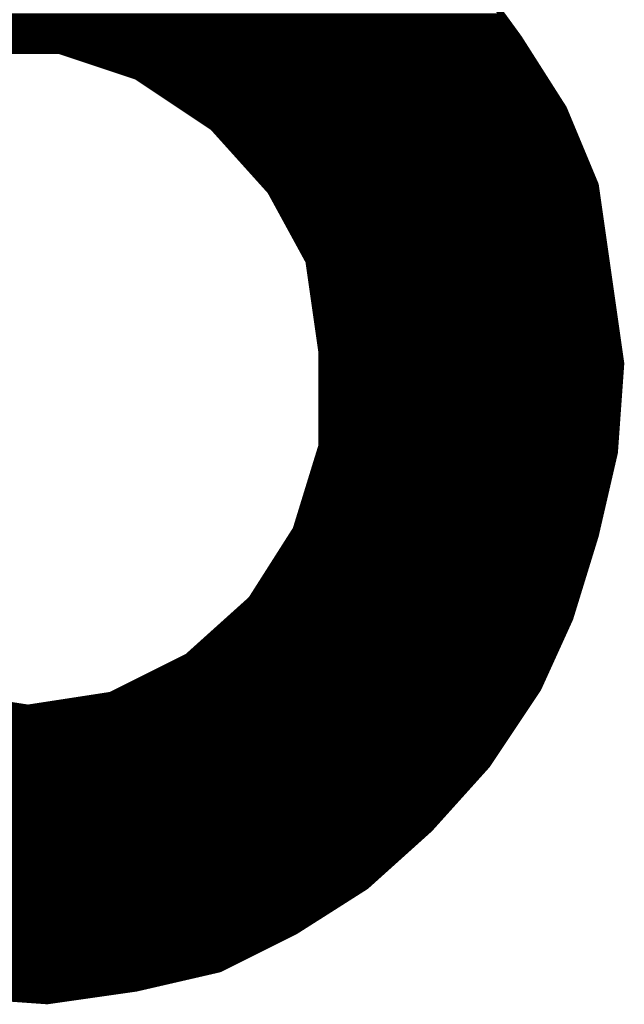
# Model space of a CAD drawing. Extents: x -35 to 35, y -57 to 81.
# Tile 20 of 153: x -18.842 to -17.894, y 8.951 to 10.495. Entities that reach past the tile are written whole.
import ezdxf

# ---------------------------------------------------------------- set-up
doc = ezdxf.new("R2010")
doc.units = 0
doc.layers.add('21', color=7, linetype='CONTINUOUS')

msp = doc.modelspace()

# ---------------------------------------------------------------- linework, layer by layer
at = {"layer": '21', "const_width": 0.01}
for points in [[(-18.059, 10.466), (-18.139, 10.576)], [(-19.6183, 10.5), (-18.0837, 10.5)], [(-19.63, 10.48), (-18.0692, 10.48)], [(-19.6242, 10.49), (-18.0765, 10.49)], [(-19.6358, 10.47), (-18.0619, 10.47)], [(-17.989, 10.356), (-18.059, 10.466)], [(-19.6475, 10.45), (-18.0488, 10.45)], [(-19.6417, 10.46), (-18.0552, 10.46)], [(-18.909, 10.446), (-18.779, 10.446)], [(-18.779, 10.446), (-18.659, 10.406)], [(-18.761, 10.44), (-18.0425, 10.44)], [(-18.731, 10.43), (-18.0361, 10.43)], [(-18.701, 10.42), (-18.0297, 10.42)], [(-18.671, 10.41), (-18.0234, 10.41)], [(-18.659, 10.406), (-18.539, 10.326)], [(-18.65, 10.4), (-18.017, 10.4)], [(-18.635, 10.39), (-18.0106, 10.39)], [(-18.62, 10.38), (-18.0043, 10.38)], [(-18.605, 10.37), (-17.9979, 10.37)], [(-18.59, 10.36), (-17.9915, 10.36)], [(-17.939, 10.236), (-17.989, 10.356)], [(-18.575, 10.35), (-17.9865, 10.35)], [(-18.56, 10.34), (-17.9823, 10.34)], [(-18.545, 10.33), (-17.9782, 10.33)], [(-18.539, 10.326), (-18.449, 10.226)], [(-18.5336, 10.32), (-17.974, 10.32)], [(-18.5246, 10.31), (-17.9698, 10.31)], [(-18.5156, 10.3), (-17.9657, 10.3)], [(-18.5066, 10.29), (-17.9615, 10.29)], [(-18.4976, 10.28), (-17.9573, 10.28)], [(-18.4886, 10.27), (-17.9532, 10.27)], [(-18.4796, 10.26), (-17.949, 10.26)], [(-18.4706, 10.25), (-17.9448, 10.25)], [(-18.4616, 10.24), (-17.9407, 10.24)], [(-17.919, 10.096), (-17.939, 10.236)], [(-18.4526, 10.23), (-17.9381, 10.23)], [(-18.449, 10.226), (-18.389, 10.116)], [(-18.4457, 10.22), (-17.9367, 10.22)], [(-18.4403, 10.21), (-17.9353, 10.21)], [(-18.4348, 10.2), (-17.9339, 10.2)], [(-18.4294, 10.19), (-17.9324, 10.19)], [(-18.4239, 10.18), (-17.931, 10.18)], [(-18.4185, 10.17), (-17.9296, 10.17)], [(-18.413, 10.16), (-17.9281, 10.16)], [(-18.4075, 10.15), (-17.9267, 10.15)], [(-18.4021, 10.14), (-17.9253, 10.14)], [(-18.3966, 10.13), (-17.9239, 10.13)], [(-18.3912, 10.12), (-17.9224, 10.12)], [(-18.389, 10.116), (-18.369, 9.976)], [(-18.3881, 10.11), (-17.921, 10.11)], [(-18.3867, 10.1), (-17.9196, 10.1)], [(-17.899, 9.956), (-17.919, 10.096)], [(-18.3853, 10.09), (-17.9181, 10.09)], [(-18.3839, 10.08), (-17.9167, 10.08)], [(-18.3824, 10.07), (-17.9153, 10.07)], [(-18.381, 10.06), (-17.9139, 10.06)], [(-18.3796, 10.05), (-17.9124, 10.05)], [(-18.3781, 10.04), (-17.911, 10.04)], [(-18.3767, 10.03), (-17.9096, 10.03)], [(-18.3753, 10.02), (-17.9081, 10.02)], [(-18.3739, 10.01), (-17.9067, 10.01)], [(-18.3724, 10), (-17.9053, 10)], [(-18.371, 9.99), (-17.9039, 9.99)], [(-18.3696, 9.98), (-17.9024, 9.98)], [(-18.369, 9.976), (-18.369, 9.826)], [(-18.369, 9.97), (-17.901, 9.97)], [(-18.369, 9.96), (-17.8996, 9.96)], [(-17.909, 9.816), (-17.899, 9.956)], [(-18.369, 9.95), (-17.8994, 9.95)], [(-18.369, 9.94), (-17.9001, 9.94)], [(-18.369, 9.93), (-17.9009, 9.93)], [(-18.369, 9.92), (-17.9016, 9.92)], [(-18.369, 9.91), (-17.9023, 9.91)], [(-18.369, 9.9), (-17.903, 9.9)], [(-18.369, 9.89), (-17.9037, 9.89)], [(-18.369, 9.88), (-17.9044, 9.88)], [(-18.369, 9.87), (-17.9051, 9.87)], [(-18.369, 9.86), (-17.9059, 9.86)], [(-18.369, 9.85), (-17.9066, 9.85)], [(-18.369, 9.84), (-17.9073, 9.84)], [(-18.369, 9.826), (-18.409, 9.696)], [(-18.3708, 9.82), (-17.9087, 9.82)], [(-18.369, 9.83), (-17.908, 9.83)], [(-17.939, 9.686), (-17.909, 9.816)], [(-18.377, 9.8), (-17.9127, 9.8)], [(-18.3739, 9.81), (-17.9104, 9.81)], [(-18.3801, 9.79), (-17.915, 9.79)], [(-18.3862, 9.77), (-17.9196, 9.77)], [(-18.3832, 9.78), (-17.9173, 9.78)], [(-18.3893, 9.76), (-17.9219, 9.76)], [(-18.3955, 9.74), (-17.9265, 9.74)], [(-18.3924, 9.75), (-17.9242, 9.75)], [(-18.3985, 9.73), (-17.9288, 9.73)], [(-18.4047, 9.71), (-17.9335, 9.71)], [(-18.4016, 9.72), (-17.9312, 9.72)], [(-18.409, 9.696), (-18.479, 9.586)], [(-18.4078, 9.7), (-17.9358, 9.7)], [(-18.4192, 9.68), (-17.9408, 9.68)], [(-18.4128, 9.69), (-17.9381, 9.69)], [(-17.979, 9.556), (-17.939, 9.686)], [(-18.4255, 9.67), (-17.9439, 9.67)], [(-18.4383, 9.65), (-17.9501, 9.65)], [(-18.4319, 9.66), (-17.947, 9.66)], [(-18.451, 9.63), (-17.9562, 9.63)], [(-18.4446, 9.64), (-17.9532, 9.64)], [(-18.4574, 9.62), (-17.9593, 9.62)], [(-18.4701, 9.6), (-17.9655, 9.6)], [(-18.4637, 9.61), (-17.9624, 9.61)], [(-18.479, 9.586), (-18.579, 9.496)], [(-18.4765, 9.59), (-17.9685, 9.59)], [(-18.4968, 9.57), (-17.9747, 9.57)], [(-18.4857, 9.58), (-17.9716, 9.58)], [(-18.5079, 9.56), (-17.9778, 9.56)], [(-18.029, 9.446), (-17.979, 9.556)], [(-18.5301, 9.54), (-17.9863, 9.54)], [(-18.519, 9.55), (-17.9817, 9.55)], [(-18.5412, 9.53), (-17.9908, 9.53)], [(-18.5634, 9.51), (-17.9999, 9.51)], [(-18.5523, 9.52), (-17.9954, 9.52)], [(-18.579, 9.496), (-18.699, 9.436)], [(-18.5746, 9.5), (-18.0045, 9.5)], [(-18.611, 9.48), (-18.0135, 9.48)], [(-18.591, 9.49), (-18.009, 9.49)], [(-18.651, 9.46), (-18.0226, 9.46)], [(-18.631, 9.47), (-18.0181, 9.47)], [(-18.671, 9.45), (-18.0272, 9.45)], [(-18.109, 9.326), (-18.029, 9.446)], [(-18.829, 9.416), (-18.959, 9.436)], [(-18.699, 9.436), (-18.829, 9.416)], [(-18.738, 9.43), (-18.0397, 9.43)], [(-18.691, 9.44), (-18.033, 9.44)], [(-18.803, 9.42), (-18.0463, 9.42)], [(-19.637, 9.41), (-18.053, 9.41)], [(-19.6306, 9.4), (-18.0597, 9.4)], [(-19.6243, 9.39), (-18.0663, 9.39)], [(-19.6179, 9.38), (-18.073, 9.38)], [(-19.6115, 9.37), (-18.0797, 9.37)], [(-19.6046, 9.36), (-18.0863, 9.36)], [(-19.5974, 9.35), (-18.093, 9.35)], [(-19.5901, 9.34), (-18.0997, 9.34)], [(-19.5828, 9.33), (-18.1063, 9.33)], [(-18.199, 9.226), (-18.109, 9.326)], [(-19.5755, 9.32), (-18.1144, 9.32)], [(-19.5683, 9.31), (-18.1234, 9.31)], [(-19.561, 9.3), (-18.1324, 9.3)], [(-19.5537, 9.29), (-18.1414, 9.29)], [(-19.5465, 9.28), (-18.1504, 9.28)], [(-19.5392, 9.27), (-18.1594, 9.27)], [(-19.5319, 9.26), (-18.1684, 9.26)], [(-19.5217, 9.25), (-18.1774, 9.25)], [(-19.5094, 9.24), (-18.1864, 9.24)], [(-19.4972, 9.23), (-18.1954, 9.23)], [(-19.485, 9.22), (-18.2057, 9.22)], [(-18.299, 9.136), (-18.199, 9.226)], [(-19.4728, 9.21), (-18.2168, 9.21)], [(-19.4606, 9.2), (-18.2279, 9.2)], [(-19.4483, 9.19), (-18.239, 9.19)], [(-19.4361, 9.18), (-18.2501, 9.18)], [(-19.4239, 9.17), (-18.2612, 9.17)], [(-19.4108, 9.16), (-18.2723, 9.16)], [(-19.397, 9.15), (-18.2834, 9.15)], [(-19.3833, 9.14), (-18.2946, 9.14)], [(-18.409, 9.066), (-18.299, 9.136)], [(-19.3695, 9.13), (-18.3084, 9.13)], [(-19.3558, 9.12), (-18.3241, 9.12)], [(-19.342, 9.11), (-18.3399, 9.11)], [(-19.3283, 9.1), (-18.3556, 9.1)], [(-19.3145, 9.09), (-18.3713, 9.09)], [(-19.298, 9.08), (-18.387, 9.08)], [(-19.2797, 9.07), (-18.4027, 9.07)], [(-19.2613, 9.06), (-18.421, 9.06)], [(-18.529, 9.006), (-18.409, 9.066)], [(-19.243, 9.05), (-18.441, 9.05)], [(-19.2247, 9.04), (-18.461, 9.04)], [(-19.2063, 9.03), (-18.481, 9.03)], [(-19.1795, 9.02), (-18.501, 9.02)], [(-19.147, 9.01), (-18.521, 9.01)], [(-19.1145, 9), (-18.555, 9)], [(-18.659, 8.976), (-18.529, 9.006)], [(-19.082, 8.99), (-18.5983, 8.99)], [(-19.03, 8.98), (-18.6417, 8.98)], [(-18.965, 8.97), (-18.701, 8.97)], [(-18.939, 8.966), (-18.799, 8.956)], [(-18.799, 8.956), (-18.659, 8.976)], [(-18.855, 8.96), (-18.771, 8.96)]]:
    msp.add_lwpolyline(points, dxfattribs=at)
at = {"layer": '21', "const_width": 0.005}
for points in [[(-18.0837, 10.4975, 1), (-18.0837, 10.5025)], [(-18.0765, 10.4875, 1), (-18.0765, 10.4925)], [(-18.0692, 10.4775, 1), (-18.0692, 10.4825)], [(-18.0619, 10.4675, 1), (-18.0619, 10.4725)], [(-18.0569, 10.4673, 1), (-18.0611, 10.4647)], [(-18.061, 10.4645, 1), (-18.057, 10.4675)], [(-18.0552, 10.4575, 1), (-18.0552, 10.4625)], [(-18.0488, 10.4475, 1), (-18.0488, 10.4525)], [(-18.7782, 10.4484, 1), (-18.7798, 10.4436)], [(-18.779, 10.4435, 1), (-18.779, 10.4485)], [(-18.761, 10.4425, 1), (-18.761, 10.4375)], [(-18.0425, 10.4375, 1), (-18.0425, 10.4425)], [(-18.731, 10.4325, 1), (-18.731, 10.4275)], [(-18.701, 10.4225, 1), (-18.701, 10.4175)], [(-18.0361, 10.4275, 1), (-18.0361, 10.4325)], [(-18.0297, 10.4175, 1), (-18.0297, 10.4225)], [(-18.671, 10.4125, 1), (-18.671, 10.4075)], [(-18.6576, 10.4081, 1), (-18.6604, 10.4039)], [(-18.6598, 10.4036, 1), (-18.6582, 10.4084)], [(-18.0234, 10.4075, 1), (-18.0234, 10.4125)], [(-18.65, 10.4025, 1), (-18.65, 10.3975)], [(-18.635, 10.3925, 1), (-18.635, 10.3875)], [(-18.017, 10.3975, 1), (-18.017, 10.4025)], [(-18.0106, 10.3875, 1), (-18.0106, 10.3925)], [(-18.62, 10.3825, 1), (-18.62, 10.3775)], [(-18.0043, 10.3775, 1), (-18.0043, 10.3825)], [(-18.605, 10.3725, 1), (-18.605, 10.3675)], [(-18.59, 10.3625, 1), (-18.59, 10.3575)], [(-17.9979, 10.3675, 1), (-17.9979, 10.3725)], [(-17.9915, 10.3575, 1), (-17.9915, 10.3625)], [(-17.9867, 10.357, 1), (-17.9913, 10.355)], [(-18.575, 10.3525, 1), (-18.575, 10.3475)], [(-17.9911, 10.3547, 1), (-17.9869, 10.3573)], [(-17.9865, 10.3475, 1), (-17.9865, 10.3525)], [(-18.56, 10.3425, 1), (-18.56, 10.3375)], [(-18.545, 10.3325, 1), (-18.545, 10.3275)], [(-18.5371, 10.3277, 1), (-18.5409, 10.3243)], [(-18.5404, 10.3239, 1), (-18.5376, 10.3281)], [(-17.9823, 10.3375, 1), (-17.9823, 10.3425)], [(-17.9782, 10.3275, 1), (-17.9782, 10.3325)], [(-18.5336, 10.3225, 1), (-18.5336, 10.3175)], [(-18.5246, 10.3125, 1), (-18.5246, 10.3075)], [(-17.974, 10.3175, 1), (-17.974, 10.3225)], [(-17.9698, 10.3075, 1), (-17.9698, 10.3125)], [(-18.5156, 10.3025, 1), (-18.5156, 10.2975)], [(-17.9657, 10.2975, 1), (-17.9657, 10.3025)], [(-18.5066, 10.2925, 1), (-18.5066, 10.2875)], [(-18.4976, 10.2825, 1), (-18.4976, 10.2775)], [(-17.9615, 10.2875, 1), (-17.9615, 10.2925)], [(-17.9573, 10.2775, 1), (-17.9573, 10.2825)], [(-18.4886, 10.2725, 1), (-18.4886, 10.2675)], [(-17.9532, 10.2675, 1), (-17.9532, 10.2725)], [(-18.4796, 10.2625, 1), (-18.4796, 10.2575)], [(-18.4706, 10.2525, 1), (-18.4706, 10.2475)], [(-17.949, 10.2575, 1), (-17.949, 10.2625)], [(-17.9448, 10.2475, 1), (-17.9448, 10.2525)], [(-18.4616, 10.2425, 1), (-18.4616, 10.2375)], [(-17.9365, 10.2364, 1), (-17.9415, 10.2356)], [(-17.9413, 10.235, 1), (-17.9367, 10.237)], [(-17.9407, 10.2375, 1), (-17.9407, 10.2425)], [(-18.4526, 10.2325, 1), (-18.4526, 10.2275)], [(-18.4468, 10.2272, 1), (-18.4512, 10.2248)], [(-18.4509, 10.2243, 1), (-18.4471, 10.2277)], [(-18.4457, 10.2225, 1), (-18.4457, 10.2175)], [(-17.9381, 10.2275, 1), (-17.9381, 10.2325)], [(-17.9367, 10.2175, 1), (-17.9367, 10.2225)], [(-18.4403, 10.2125, 1), (-18.4403, 10.2075)], [(-17.9353, 10.2075, 1), (-17.9353, 10.2125)], [(-18.4348, 10.2025, 1), (-18.4348, 10.1975)], [(-18.4294, 10.1925, 1), (-18.4294, 10.1875)], [(-17.9339, 10.1975, 1), (-17.9339, 10.2025)], [(-17.9324, 10.1875, 1), (-17.9324, 10.1925)], [(-18.4239, 10.1825, 1), (-18.4239, 10.1775)], [(-17.931, 10.1775, 1), (-17.931, 10.1825)], [(-18.4185, 10.1725, 1), (-18.4185, 10.1675)], [(-18.413, 10.1625, 1), (-18.413, 10.1575)], [(-17.9296, 10.1675, 1), (-17.9296, 10.1725)], [(-17.9281, 10.1575, 1), (-17.9281, 10.1625)], [(-18.4075, 10.1525, 1), (-18.4075, 10.1475)], [(-18.4021, 10.1425, 1), (-18.4021, 10.1375)], [(-17.9267, 10.1475, 1), (-17.9267, 10.1525)], [(-17.9253, 10.1375, 1), (-17.9253, 10.1425)], [(-18.3966, 10.1325, 1), (-18.3966, 10.1275)], [(-17.9239, 10.1275, 1), (-17.9239, 10.1325)], [(-18.3912, 10.1225, 1), (-18.3912, 10.1175)], [(-18.3865, 10.1164, 1), (-18.3915, 10.1156)], [(-18.3912, 10.1148, 1), (-18.3868, 10.1172)], [(-18.3881, 10.1125, 1), (-18.3881, 10.1075)], [(-17.9224, 10.1175, 1), (-17.9224, 10.1225)], [(-17.921, 10.1075, 1), (-17.921, 10.1125)], [(-18.3867, 10.1025, 1), (-18.3867, 10.0975)], [(-17.9165, 10.0964, 1), (-17.9215, 10.0956)], [(-17.9215, 10.0956, 1), (-17.9165, 10.0964)], [(-17.9196, 10.0975, 1), (-17.9196, 10.1025)], [(-18.3853, 10.0925, 1), (-18.3853, 10.0875)], [(-18.3839, 10.0825, 1), (-18.3839, 10.0775)], [(-17.9181, 10.0875, 1), (-17.9181, 10.0925)], [(-17.9167, 10.0775, 1), (-17.9167, 10.0825)], [(-18.3824, 10.0725, 1), (-18.3824, 10.0675)], [(-17.9153, 10.0675, 1), (-17.9153, 10.0725)], [(-18.381, 10.0625, 1), (-18.381, 10.0575)], [(-18.3796, 10.0525, 1), (-18.3796, 10.0475)], [(-17.9139, 10.0575, 1), (-17.9139, 10.0625)], [(-17.9124, 10.0475, 1), (-17.9124, 10.0525)], [(-18.3781, 10.0425, 1), (-18.3781, 10.0375)], [(-17.911, 10.0375, 1), (-17.911, 10.0425)], [(-18.3767, 10.0325, 1), (-18.3767, 10.0275)], [(-18.3753, 10.0225, 1), (-18.3753, 10.0175)], [(-17.9096, 10.0275, 1), (-17.9096, 10.0325)], [(-17.9081, 10.0175, 1), (-17.9081, 10.0225)], [(-18.3739, 10.0125, 1), (-18.3739, 10.0075)], [(-17.9067, 10.0075, 1), (-17.9067, 10.0125)], [(-18.3724, 10.0025, 1), (-18.3724, 9.9975)], [(-18.371, 9.9925, 1), (-18.371, 9.9875)], [(-17.9053, 9.9975, 1), (-17.9053, 10.0025)], [(-17.9039, 9.9875, 1), (-17.9039, 9.9925)], [(-18.3696, 9.9825, 1), (-18.3696, 9.9775)], [(-18.3665, 9.976, 1), (-18.3715, 9.976)], [(-18.3715, 9.9756, 1), (-18.3665, 9.9764)], [(-18.369, 9.9725, 1), (-18.369, 9.9675)], [(-17.9024, 9.9775, 1), (-17.9024, 9.9825)], [(-17.901, 9.9675, 1), (-17.901, 9.9725)], [(-18.369, 9.9625, 1), (-18.369, 9.9575)], [(-17.8965, 9.9558, 1), (-17.9015, 9.9562)], [(-17.8996, 9.9575, 1), (-17.8996, 9.9625)], [(-18.369, 9.9525, 1), (-18.369, 9.9475)], [(-18.369, 9.9425, 1), (-18.369, 9.9375)], [(-17.9015, 9.9556, 1), (-17.8965, 9.9564)], [(-17.9001, 9.9375, 1), (-17.9001, 9.9425)], [(-17.8994, 9.9475, 1), (-17.8994, 9.9525)], [(-18.369, 9.9325, 1), (-18.369, 9.9275)], [(-17.9009, 9.9275, 1), (-17.9009, 9.9325)], [(-18.369, 9.9225, 1), (-18.369, 9.9175)], [(-18.369, 9.9125, 1), (-18.369, 9.9075)], [(-17.9023, 9.9075, 1), (-17.9023, 9.9125)], [(-17.9016, 9.9175, 1), (-17.9016, 9.9225)], [(-18.369, 9.9025, 1), (-18.369, 9.8975)], [(-17.903, 9.8975, 1), (-17.903, 9.9025)], [(-18.369, 9.8925, 1), (-18.369, 9.8875)], [(-18.369, 9.8825, 1), (-18.369, 9.8775)], [(-17.9044, 9.8775, 1), (-17.9044, 9.8825)], [(-17.9037, 9.8875, 1), (-17.9037, 9.8925)], [(-18.369, 9.8725, 1), (-18.369, 9.8675)], [(-17.9051, 9.8675, 1), (-17.9051, 9.8725)], [(-18.369, 9.8625, 1), (-18.369, 9.8575)], [(-18.369, 9.8525, 1), (-18.369, 9.8475)], [(-17.9066, 9.8475, 1), (-17.9066, 9.8525)], [(-17.9059, 9.8575, 1), (-17.9059, 9.8625)], [(-18.369, 9.8425, 1), (-18.369, 9.8375)], [(-17.9073, 9.8375, 1), (-17.9073, 9.8425)], [(-18.3708, 9.8225, 1), (-18.3708, 9.8175)], [(-18.369, 9.8325, 1), (-18.369, 9.8275)], [(-18.3715, 9.826, 1), (-18.3665, 9.826)], [(-18.3666, 9.8253, 1), (-18.3714, 9.8267)], [(-17.9066, 9.8154, 1), (-17.9114, 9.8166)], [(-17.9087, 9.8175, 1), (-17.9087, 9.8225)], [(-17.908, 9.8275, 1), (-17.908, 9.8325)], [(-18.377, 9.8025, 1), (-18.377, 9.7975)], [(-18.3739, 9.8125, 1), (-18.3739, 9.8075)], [(-17.9127, 9.7975, 1), (-17.9127, 9.8025)], [(-17.9115, 9.8162, 1), (-17.9065, 9.8158)], [(-17.9104, 9.8075, 1), (-17.9104, 9.8125)], [(-18.3801, 9.7925, 1), (-18.3801, 9.7875)], [(-17.915, 9.7875, 1), (-17.915, 9.7925)], [(-18.3862, 9.7725, 1), (-18.3862, 9.7675)], [(-18.3832, 9.7825, 1), (-18.3832, 9.7775)], [(-17.9196, 9.7675, 1), (-17.9196, 9.7725)], [(-17.9173, 9.7775, 1), (-17.9173, 9.7825)], [(-18.3893, 9.7625, 1), (-18.3893, 9.7575)], [(-17.9219, 9.7575, 1), (-17.9219, 9.7625)], [(-18.3955, 9.7425, 1), (-18.3955, 9.7375)], [(-18.3924, 9.7525, 1), (-18.3924, 9.7475)], [(-17.9265, 9.7375, 1), (-17.9265, 9.7425)], [(-17.9242, 9.7475, 1), (-17.9242, 9.7525)], [(-18.3985, 9.7325, 1), (-18.3985, 9.7275)], [(-17.9288, 9.7275, 1), (-17.9288, 9.7325)], [(-18.4047, 9.7125, 1), (-18.4047, 9.7075)], [(-18.4016, 9.7225, 1), (-18.4016, 9.7175)], [(-17.9335, 9.7075, 1), (-17.9335, 9.7125)], [(-17.9312, 9.7175, 1), (-17.9312, 9.7225)], [(-18.4114, 9.6967, 1), (-18.4066, 9.6953)], [(-18.4069, 9.6947, 1), (-18.4111, 9.6973)], [(-18.4078, 9.7025, 1), (-18.4078, 9.6975)], [(-17.9358, 9.6975, 1), (-17.9358, 9.7025)], [(-18.4192, 9.6825, 1), (-18.4192, 9.6775)], [(-18.4128, 9.6925, 1), (-18.4128, 9.6875)], [(-17.9414, 9.6866, 1), (-17.9366, 9.6854)], [(-17.9366, 9.6853, 1), (-17.9414, 9.6867)], [(-17.9408, 9.6775, 1), (-17.9408, 9.6825)], [(-17.9381, 9.6875, 1), (-17.9381, 9.6925)], [(-18.4255, 9.6725, 1), (-18.4255, 9.6675)], [(-17.9439, 9.6675, 1), (-17.9439, 9.6725)], [(-18.4383, 9.6525, 1), (-18.4383, 9.6475)], [(-18.4319, 9.6625, 1), (-18.4319, 9.6575)], [(-17.9501, 9.6475, 1), (-17.9501, 9.6525)], [(-17.947, 9.6575, 1), (-17.947, 9.6625)], [(-18.451, 9.6325, 1), (-18.451, 9.6275)], [(-18.4446, 9.6425, 1), (-18.4446, 9.6375)], [(-17.9562, 9.6275, 1), (-17.9562, 9.6325)], [(-17.9532, 9.6375, 1), (-17.9532, 9.6425)], [(-18.4574, 9.6225, 1), (-18.4574, 9.6175)], [(-17.9593, 9.6175, 1), (-17.9593, 9.6225)], [(-18.4701, 9.6025, 1), (-18.4701, 9.5975)], [(-18.4637, 9.6125, 1), (-18.4637, 9.6075)], [(-17.9655, 9.5975, 1), (-17.9655, 9.6025)], [(-17.9624, 9.6075, 1), (-17.9624, 9.6125)], [(-18.4811, 9.5873, 1), (-18.4769, 9.5847)], [(-18.4773, 9.5841, 1), (-18.4807, 9.5879)], [(-18.4765, 9.5925, 1), (-18.4765, 9.5875)], [(-17.9685, 9.5875, 1), (-17.9685, 9.5925)], [(-18.4968, 9.5725, 1), (-18.4968, 9.5675)], [(-18.4857, 9.5825, 1), (-18.4857, 9.5775)], [(-17.9747, 9.5675, 1), (-17.9747, 9.5725)], [(-17.9716, 9.5775, 1), (-17.9716, 9.5825)], [(-18.5079, 9.5625, 1), (-18.5079, 9.5575)], [(-17.9814, 9.5567, 1), (-17.9766, 9.5553)], [(-17.9767, 9.555, 1), (-17.9813, 9.557)], [(-17.9778, 9.5575, 1), (-17.9778, 9.5625)], [(-18.5301, 9.5425, 1), (-18.5301, 9.5375)], [(-18.519, 9.5525, 1), (-18.519, 9.5475)], [(-17.9863, 9.5375, 1), (-17.9863, 9.5425)], [(-17.9817, 9.5475, 1), (-17.9817, 9.5525)], [(-18.5412, 9.5325, 1), (-18.5412, 9.5275)], [(-17.9908, 9.5275, 1), (-17.9908, 9.5325)], [(-18.5634, 9.5125, 1), (-18.5634, 9.5075)], [(-18.5523, 9.5225, 1), (-18.5523, 9.5175)], [(-17.9999, 9.5075, 1), (-17.9999, 9.5125)], [(-17.9954, 9.5175, 1), (-17.9954, 9.5225)], [(-18.5807, 9.4979, 1), (-18.5773, 9.4941)], [(-18.5779, 9.4938, 1), (-18.5801, 9.4982)], [(-18.5746, 9.5025, 1), (-18.5746, 9.4975)], [(-18.0045, 9.4975, 1), (-18.0045, 9.5025)], [(-18.611, 9.4825, 1), (-18.611, 9.4775)], [(-18.591, 9.4925, 1), (-18.591, 9.4875)], [(-18.0135, 9.4775, 1), (-18.0135, 9.4825)], [(-18.009, 9.4875, 1), (-18.009, 9.4925)], [(-18.651, 9.4625, 1), (-18.651, 9.4575)], [(-18.631, 9.4725, 1), (-18.631, 9.4675)], [(-18.0226, 9.4575, 1), (-18.0226, 9.4625)], [(-18.0181, 9.4675, 1), (-18.0181, 9.4725)], [(-18.671, 9.4525, 1), (-18.671, 9.4475)], [(-18.0313, 9.447, 1), (-18.0267, 9.445)], [(-18.0269, 9.4446, 1), (-18.0311, 9.4474)], [(-18.0272, 9.4475, 1), (-18.0272, 9.4525)], [(-18.738, 9.4325, 1), (-18.738, 9.4275)], [(-18.7001, 9.4382, 1), (-18.6979, 9.4338)], [(-18.6986, 9.4335, 1), (-18.6994, 9.4385)], [(-18.691, 9.4425, 1), (-18.691, 9.4375)], [(-18.0397, 9.4275, 1), (-18.0397, 9.4325)], [(-18.033, 9.4375, 1), (-18.033, 9.4425)], [(-18.8294, 9.4185, 1), (-18.8286, 9.4135)], [(-18.8294, 9.4135, 1), (-18.8286, 9.4185)], [(-18.803, 9.4225, 1), (-18.803, 9.4175)], [(-18.0463, 9.4175, 1), (-18.0463, 9.4225)], [(-18.0597, 9.3975, 1), (-18.0597, 9.4025)], [(-18.053, 9.4075, 1), (-18.053, 9.4125)], [(-18.0663, 9.3875, 1), (-18.0663, 9.3925)], [(-18.0797, 9.3675, 1), (-18.0797, 9.3725)], [(-18.073, 9.3775, 1), (-18.073, 9.3825)], [(-18.0863, 9.3575, 1), (-18.0863, 9.3625)], [(-18.0997, 9.3375, 1), (-18.0997, 9.3425)], [(-18.093, 9.3475, 1), (-18.093, 9.3525)], [(-18.1111, 9.3274, 1), (-18.1069, 9.3246)], [(-18.1071, 9.3243, 1), (-18.1109, 9.3277)], [(-18.1063, 9.3275, 1), (-18.1063, 9.3325)], [(-18.1234, 9.3075, 1), (-18.1234, 9.3125)], [(-18.1144, 9.3175, 1), (-18.1144, 9.3225)], [(-18.1324, 9.2975, 1), (-18.1324, 9.3025)], [(-18.1504, 9.2775, 1), (-18.1504, 9.2825)], [(-18.1414, 9.2875, 1), (-18.1414, 9.2925)], [(-18.1684, 9.2575, 1), (-18.1684, 9.2625)], [(-18.1594, 9.2675, 1), (-18.1594, 9.2725)], [(-18.1774, 9.2475, 1), (-18.1774, 9.2525)], [(-18.1954, 9.2275, 1), (-18.1954, 9.2325)], [(-18.1864, 9.2375, 1), (-18.1864, 9.2425)], [(-18.2057, 9.2175, 1), (-18.2057, 9.2225)], [(-18.2009, 9.2277, 1), (-18.1971, 9.2243)], [(-18.1973, 9.2241, 1), (-18.2007, 9.2279)], [(-18.2279, 9.1975, 1), (-18.2279, 9.2025)], [(-18.2168, 9.2075, 1), (-18.2168, 9.2125)], [(-18.239, 9.1875, 1), (-18.239, 9.1925)], [(-18.2612, 9.1675, 1), (-18.2612, 9.1725)], [(-18.2501, 9.1775, 1), (-18.2501, 9.1825)], [(-18.2723, 9.1575, 1), (-18.2723, 9.1625)], [(-18.2977, 9.1339, 1), (-18.3003, 9.1381)], [(-18.2946, 9.1375, 1), (-18.2946, 9.1425)], [(-18.2834, 9.1475, 1), (-18.2834, 9.1525)], [(-18.3084, 9.1275, 1), (-18.3084, 9.1325)], [(-18.3007, 9.1379, 1), (-18.2973, 9.1341)], [(-18.3399, 9.1075, 1), (-18.3399, 9.1125)], [(-18.3241, 9.1175, 1), (-18.3241, 9.1225)], [(-18.3713, 9.0875, 1), (-18.3713, 9.0925)], [(-18.3556, 9.0975, 1), (-18.3556, 9.1025)], [(-18.387, 9.0775, 1), (-18.387, 9.0825)], [(-18.421, 9.0575, 1), (-18.421, 9.0625)], [(-18.4103, 9.0681, 1), (-18.4077, 9.0639)], [(-18.4079, 9.0638, 1), (-18.4101, 9.0682)], [(-18.4027, 9.0675, 1), (-18.4027, 9.0725)], [(-18.441, 9.0475, 1), (-18.441, 9.0525)], [(-18.481, 9.0275, 1), (-18.481, 9.0325)], [(-18.461, 9.0375, 1), (-18.461, 9.0425)], [(-18.501, 9.0175, 1), (-18.501, 9.0225)], [(-18.555, 8.9975, 1), (-18.555, 9.0025)], [(-18.5301, 9.0082, 1), (-18.5279, 9.0038)], [(-18.5284, 9.0036, 1), (-18.5296, 9.0084)], [(-18.521, 9.0075, 1), (-18.521, 9.0125)], [(-18.5983, 8.9875, 1), (-18.5983, 8.9925)], [(-18.701, 8.9675, 1), (-18.701, 8.9725)], [(-18.6596, 8.9784, 1), (-18.6584, 8.9736)], [(-18.6586, 8.9735, 1), (-18.6594, 8.9785)], [(-18.6417, 8.9775, 1), (-18.6417, 8.9825)], [(-18.7994, 8.9585, 1), (-18.7986, 8.9535)], [(-18.7992, 8.9535, 1), (-18.7988, 8.9585)], [(-18.771, 8.9575, 1), (-18.771, 8.9625)]]:
    msp.add_lwpolyline(points, format="xyb", dxfattribs=at)

doc.saveas('drawing.dxf')
